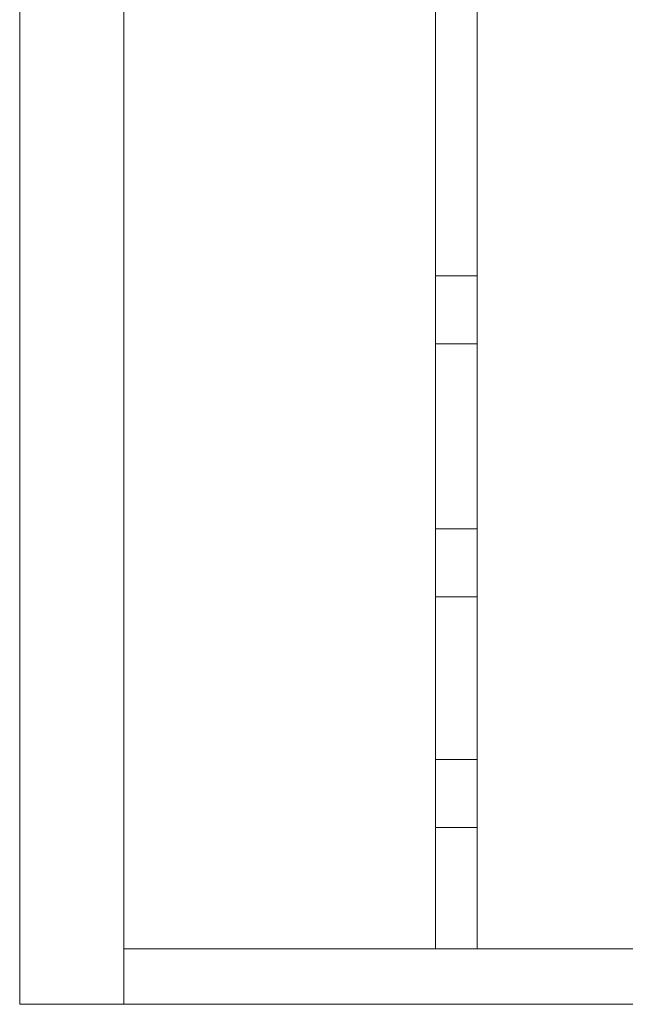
# Model space of a CAD drawing. Header units: metres. Extents: x 391.1 to 427.5, y 12.7 to 28.4.
# Tile 1 of 139: x 391.1 to 395.5, y 12.8 to 19.9. Entities that reach past the tile are written whole.
import ezdxf

# ---------------------------------------------------------------- set-up
doc = ezdxf.new("R2010")
doc.units = ezdxf.units.M
for name, color, linetype, lineweight in [('A-DETL-____-MBND', 7, 'Continuous', 18), ('A-ROOF-____-OTLN', 7, 'Continuous', 25), ('A-WALL-____-OTLN', 7, 'Continuous', 25)]:
    doc.layers.add(name, color=color, linetype=linetype, lineweight=lineweight)

# ---------------------------------------------------------------- blocks, each defined once
blk = doc.blocks.new('Family - Envans P1-154547-04_CLI_AIRE_P1')
at = {"layer": 'A-DETL-____-MBND', "color": 253, "true_color": 0xaaaaaa}
for p, q in [((0, 0.4), (0, 0)), ((0, 0), (0, 0.4)), ((5.8606, 0.4), (0, 0.4)), ((0, 0.4), (5.8606, 0.4)), ((5.7813, 0), (5.8606, 0.4)), ((5.8606, 0.4), (5.7813, 0)), ((0, 0), (5.7813, 0)), ((5.7813, 0), (0, 0)), ((0, 0), (5.7813, 0))]:
    blk.add_line(p, q, dxfattribs=at)
blk = doc.blocks.new('Family - Envans P1-154774-04_CLI_AIRE_P1')
at = {"layer": 'A-DETL-____-MBND', "color": 253, "true_color": 0xaaaaaa}
for p, q in [((15.5232, 0.75), (0, 0.75)), ((0, 0.75), (15.5232, 0.75)), ((15.5232, 0), (15.5232, 0.75)), ((15.5232, 0.75), (15.5232, 0)), ((0, 0), (15.5232, 0)), ((15.5232, 0), (0, 0)), ((0, 0), (15.5232, 0))]:
    blk.add_line(p, q, dxfattribs=at)
blk = doc.blocks.new('Family - Envans P1-154906-04_CLI_AIRE_P1')
at = {"layer": 'A-DETL-____-MBND', "color": 253, "true_color": 0xaaaaaa}
for p, q in [((14.9732, 0.3), (0, 0.3)), ((0, 0.3), (14.9732, 0.3)), ((10.1314, 0), (10.1314, 0.3)), ((10.1314, 0.3), (10.6214, 0.3)), ((10.1314, 0), (10.1314, 0.3)), ((10.6214, 0.3), (10.1314, 0.3)), ((10.6214, 0.3), (10.6214, 0)), ((10.6214, 0), (10.6214, 0.3)), ((11.952, 0), (11.952, 0.3)), ((11.952, 0.3), (12.442, 0.3)), ((11.952, 0), (11.952, 0.3)), ((12.442, 0.3), (11.952, 0.3)), ((12.442, 0.3), (12.442, 0)), ((12.442, 0), (12.442, 0.3)), ((13.612, 0), (13.612, 0.3)), ((13.612, 0.3), (14.102, 0.3)), ((13.612, 0), (13.612, 0.3)), ((14.102, 0.3), (13.612, 0.3)), ((14.102, 0.3), (14.102, 0)), ((14.102, 0), (14.102, 0.3)), ((14.9732, 0), (14.9732, 0.3)), ((14.9732, 0.3), (14.9732, 0)), ((0, 0), (14.9732, 0)), ((14.9732, 0), (0, 0)), ((0, 0), (14.9732, 0)), ((10.6214, 0), (10.1314, 0)), ((10.1314, 0), (10.6214, 0)), ((12.442, 0), (11.952, 0)), ((11.952, 0), (12.442, 0)), ((14.102, 0), (13.612, 0)), ((13.612, 0), (14.102, 0))]:
    blk.add_line(p, q, dxfattribs=at)
blk = doc.blocks.new('Family - Cobertura de vidres P1-155127-04_CLI_AIRE_P1')
at = {"layer": 'A-DETL-____-MBND', "color": 253, "true_color": 0xaaaaaa}
for p, q in [((0, 14.9732), (0, 0)), ((0, 0), (0, 14.9732)), ((2.5398, 0), (2.5398, 14.9732)), ((2.5398, 14.9732), (2.5398, 0)), ((0, 0), (2.5398, 0)), ((2.5398, 0), (0, 0))]:
    blk.add_line(p, q, dxfattribs=at)
blk = doc.blocks.new('LONDR55-XX_ZZ-ARQ-CAA-M3D-Londres55_ifc-1-04_CLI_AIRE_P1')
at = {"layer": 'A-ROOF-____-OTLN', "color": 253, "lineweight": 18, "true_color": 0xaaaaaa}
blk.add_blockref('Family - Cobertura de vidres P1-155127-04_CLI_AIRE_P1', (391.8997, 13.2406), dxfattribs=at)
at = {"layer": 'A-WALL-____-OTLN', "color": 253, "lineweight": 18, "true_color": 0xaaaaaa, "rotation": 270}
for name, p in [('Family - Envans P1-154774-04_CLI_AIRE_P1', (391.1497, 28.3639)), ('Family - Envans P1-154906-04_CLI_AIRE_P1', (394.1398, 28.2139))]:
    blk.add_blockref(name, p, dxfattribs=at)
at = {"layer": 'A-WALL-____-OTLN', "color": 253, "lineweight": 18, "true_color": 0xaaaaaa}
blk.add_blockref('Family - Envans P1-154547-04_CLI_AIRE_P1', (391.8997, 12.8406), dxfattribs=at)

msp = doc.modelspace()

# ---------------------------------------------------------------- block references
at = {"lineweight": 5}
msp.add_blockref('LONDR55-XX_ZZ-ARQ-CAA-M3D-Londres55_ifc-1-04_CLI_AIRE_P1', (0, 0), dxfattribs=at)

doc.saveas('drawing.dxf')
